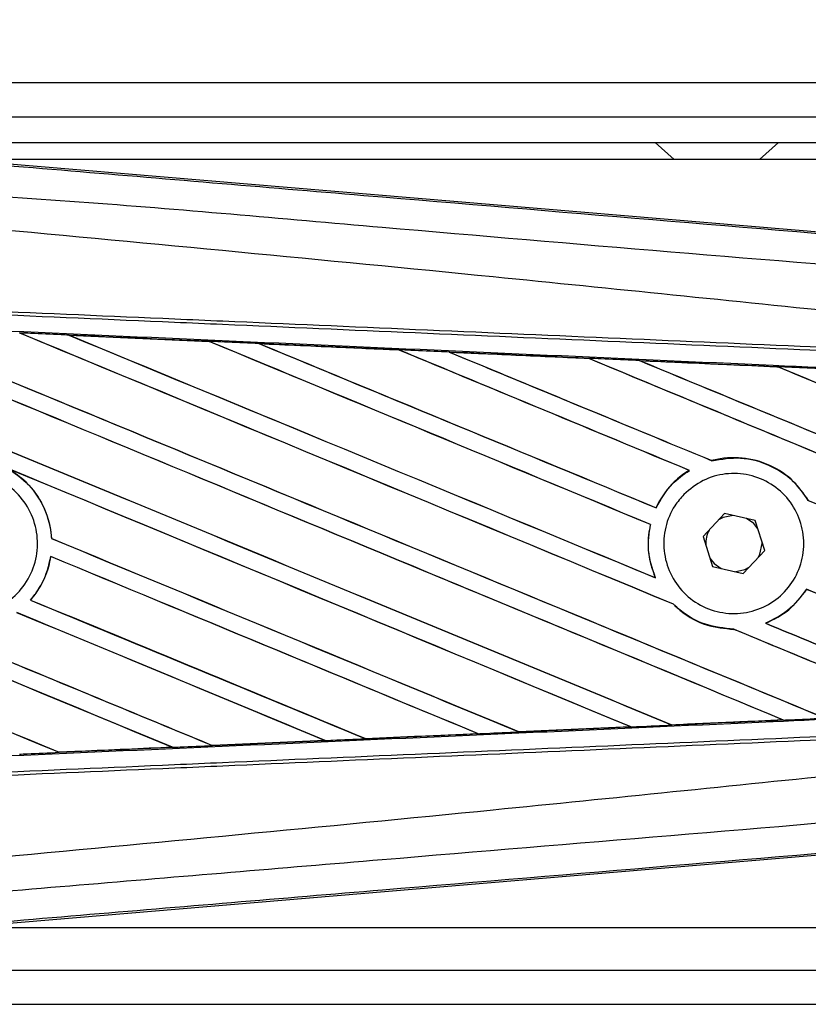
# Model space of a CAD drawing. Header units: millimetres. Extents: x 0 to 420, y 0 to 297.
# Tile 26 of 98: x 58.6 to 60.78, y 234.42 to 237.14. Entities that reach past the tile are written whole.
import ezdxf

# ---------------------------------------------------------------- set-up
doc = ezdxf.new("R2010")
doc.units = ezdxf.units.MM
doc.layers.add('QUOTE', color=174, linetype='Continuous')
doc.styles.add('SLDTEXTSTYLE3', font='TXT', dxfattribs={"width": 0.75})
doc.dimstyles.new('SLDDIMSTYLE0', dxfattribs={"dimtxt": 3, "dimasz": 3, "dimexe": 0, "dimexo": 0.0625, "dimgap": 0.75, "dimtad": 1, "dimlfac": 21.190584, "dimrnd": 1e-09, "dimzin": 12, "dimdsep": 46, "dimtxsty": 'SLDTEXTSTYLE3', "dimsah": 1, "dimcen": 0.09, "dimadec": 0, "dimazin": 3, "dimtfac": 1, "dimtdec": 3, "dimtofl": 0, "dimtmove": 0, "dimatfit": 3, "dimfxl": 0, "dimfrac": 2, "dimtolj": 1, "dimtzin": 12, "dimarcsym": 0})

# ---------------------------------------------------------------- blocks, each defined once
blk = doc.blocks.new('_D')
at = {"layer": 'QUOTE'}
for p, q in [((56.9914, 237.6899), (56.9914, 242.8459)), ((222.1591, 237.6899), (222.1591, 242.8459)), ((222.1591, 240.8459), (56.9914, 240.8459))]:
    blk.add_line(p, q, dxfattribs=at)
for points in [[(56.9914, 240.8459), (59.9914, 240.3459), (59.9914, 241.3459)], [(222.1591, 240.8459), (219.1591, 241.3459), (219.1591, 240.3459)]]:
    blk.add_solid(points, dxfattribs=at)
at = {"layer": 'QUOTE', "insert": (135.1419, 244.7131), "char_height": 3, "attachment_point": 1, "style": 'SLDTEXTSTYLE3'}
blk.add_mtext('3500', dxfattribs=at)

msp = doc.modelspace()

# ---------------------------------------------------------------- linework, layer by layer
at = {"color": 7, "linetype": 'Continuous', "lineweight": 25}
for p, q in [((220.46026, 236.96406), (56.99143, 236.96406)), ((58.28918, 236.86967), (139.33933, 236.86967)), ((58.35997, 236.79889), (139.33933, 236.79889)), ((60.36033, 236.79889), (60.41277, 236.7517)), ((60.64872, 236.7517), (60.70115, 236.79889)), ((58.40465, 236.75449), (61.20382, 236.51847)), ((65.72173, 236.7517), (58.43781, 236.7517)), ((58.7392, 236.2661), (59.12679, 236.2489)), ((58.73938, 236.26604), (58.7392, 236.2661)), ((58.73938, 236.26604), (58.74103, 236.26557)), ((59.12679, 236.2489), (59.127, 236.2488)), ((59.12748, 236.24839), (59.127, 236.2488)), ((59.26504, 236.24264), (59.2647, 236.24277)), ((59.65147, 236.22537), (59.26504, 236.24264)), ((59.26504, 236.24264), (59.26665, 236.24219)), ((59.65106, 236.22556), (59.65147, 236.22537)), ((59.65194, 236.22497), (59.65147, 236.22537)), ((59.7912, 236.21911), (59.79061, 236.21933)), ((59.7912, 236.21911), (59.79277, 236.21866)), ((60.17655, 236.20142), (60.17609, 236.20181)), ((60.31787, 236.19542), (60.31939, 236.19499)), ((60.70131, 236.17775), (60.70087, 236.17812)), ((60.51731, 235.91884), (60.51701, 235.91919)), ((60.4541, 235.89215), (60.45478, 235.89209)), ((60.78359, 235.80899), (60.78314, 235.80896)), ((60.36289, 235.78858), (60.36259, 235.78893)), ((60.5521, 235.77317), (60.4929, 235.70916)), ((60.63713, 235.75392), (60.5521, 235.77317)), ((60.66297, 235.67065), (60.63713, 235.75392)), ((60.34686, 235.74255), (60.34729, 235.7426)), ((58.69161, 235.70372), (58.6912, 235.70367)), ((60.4929, 235.70916), (60.51874, 235.62589)), ((60.60377, 235.60664), (60.66297, 235.67065)), ((60.6558, 235.6899), (60.65568, 235.69411)), ((58.68888, 235.65408), (58.68924, 235.6537)), ((60.51874, 235.62589), (60.60377, 235.60664)), ((60.3611, 235.59522), (60.36044, 235.59572)), ((60.77871, 235.56355), (60.77899, 235.56321)), ((58.63342, 235.5337), (58.63287, 235.53371)), ((60.41051, 235.52204), (60.41113, 235.522)), ((60.57743, 235.45299), (60.57789, 235.45257)), ((60.66603, 235.46939), (60.6652, 235.4695)), ((60.29277, 235.18292), (59.98342, 235.16909)), ((60.29077, 235.18353), (60.29199, 235.18322)), ((60.40628, 235.18837), (60.40592, 235.18872)), ((60.71258, 235.20257), (60.71377, 235.20227)), ((59.55953, 235.15032), (59.55915, 235.15069)), ((59.87046, 235.16404), (59.55983, 235.15018)), ((59.86869, 235.16455), (59.86995, 235.16424)), ((59.86995, 235.16424), (59.87046, 235.16404)), ((59.98294, 235.16931), (59.98257, 235.16967)), ((59.98342, 235.16909), (59.98294, 235.16931)), ((58.71247, 235.11258), (59.02507, 235.12647)), ((59.02376, 235.1268), (59.02507, 235.12647)), ((59.02507, 235.12647), (59.02527, 235.1264)), ((59.13604, 235.13141), (59.13565, 235.13178)), ((59.13604, 235.13141), (59.44764, 235.14532)), ((59.13622, 235.13133), (59.13604, 235.13141)), ((59.44797, 235.1452), (59.13622, 235.13133)), ((59.44636, 235.14565), (59.44764, 235.14532)), ((59.44764, 235.14532), (59.44797, 235.1452)), ((59.55983, 235.15018), (59.55953, 235.15032)), ((58.71247, 235.11258), (58.71207, 235.11295)), ((58.71257, 235.11253), (58.71247, 235.11258)), ((61.20382, 234.86134), (58.40465, 234.62532)), ((58.43781, 234.62811), (65.72173, 234.62811)), ((58.28918, 234.51014), (69.2167, 234.51014)), ((56.99143, 234.41575), (69.2442, 234.41575))]:
    msp.add_line(p, q, dxfattribs=at)
at = {"color": 7, "linetype": 'Continuous', "lineweight": 25, "flags": 128}
for points in [[(60.57606, 235.76775), (60.54814, 235.76184), (60.53541, 235.75514)], [(60.64441, 235.73045), (60.63299, 235.74496), (60.61316, 235.75934)], [(60.64628, 235.65261), (60.64987, 235.66011), (60.6558, 235.6899)], [(60.51146, 235.64936), (60.52287, 235.63485), (60.5427, 235.62047)], [(60.57981, 235.61206), (60.60773, 235.61797), (60.62045, 235.62467)]]:
    msp.add_lwpolyline(points, dxfattribs=at)
at = {"color": 7, "linetype": 'Continuous', "lineweight": 25}
msp.add_arc((60.57793, 235.6899), 0.07786, 151.37941, 183.09719, dxfattribs=at)
for centre, major_axis, ratio, start_param, end_param in [((57.09001, 236.94308), (40.47999, -16.76864), 0.0080625, 4.73054, 4.7977625), ((57.09001, 236.94308), (40.4564, -16.75887), 0.0080625, 4.7305916, 4.797783), ((57.09001, 236.32248), (40.47999, -16.76864), 0.0080625, 1.4844685, 1.5497155), ((57.09001, 236.32248), (40.4564, -16.75887), 0.0080625, 1.4844738, 1.5496877), ((57.09001, 237.13718), (40.47999, -16.76864), 0.0080625, 4.7435023, 4.8082676), ((57.09001, 237.13718), (40.4564, -16.75887), 0.0080625, 4.7435622, 4.8082852), ((57.09001, 236.51658), (40.47999, -16.76864), 0.0080625, 1.4920007, 1.5367618), ((57.09001, 236.51658), (40.4564, -16.75887), 0.0080625, 1.491968, 1.5367252), ((57.09001, 237.33128), (40.47999, -16.76864), 0.0080625, 4.7564808, 4.7966243), ((57.09001, 237.33128), (40.4564, -16.75887), 0.0080625, 4.7565498, 4.7966551), ((57.09001, 235.6314), (40.45661, -1.76691), 0.0174384, 1.5211746, 1.5307369), ((57.09001, 236.71068), (40.47999, -16.76864), 0.0080625, 1.4935829, 1.5237995), ((57.09001, 236.71068), (40.4564, -16.75887), 0.0080625, 1.4935466, 1.5237528), ((57.09001, 237.52538), (40.47999, -16.76864), 0.0080625, 4.7694771, 4.7966686), ((57.09001, 237.52538), (40.4564, -16.75887), 0.0080625, 4.7695567, 4.7967086), ((57.09001, 235.6314), (40.45661, -1.76691), 0.0174384, 1.50819, 1.5177301), ((57.09001, 236.90478), (40.47999, -16.76864), 0.0080625, 1.4909186, 1.510827), ((57.09001, 236.90478), (40.4564, -16.75887), 0.0080625, 1.490887, 1.5107682), ((57.09001, 237.71948), (40.47999, -16.76864), 0.0080625, 4.7824925, 4.8004965), ((57.09001, 237.71948), (40.4564, -16.75887), 0.0080625, 4.7825851, 4.8005386), ((57.09001, 235.6314), (40.45661, -1.76691), 0.0174384, 1.495191, 1.5047017), ((57.09001, 237.09888), (40.47999, -16.76864), 0.0080625, 1.4725233, 1.4978432), ((57.09001, 237.09888), (40.4564, -16.75887), 0.0080625, 1.472469, 1.4977693), ((57.09001, 237.91358), (40.47999, -16.76864), 0.0080625, 4.7955283, 4.8173417), ((57.09001, 237.91358), (40.4564, -16.75887), 0.0080625, 4.7956373, 4.817396), ((57.09001, 235.6314), (40.45661, -1.76691), 0.0174384, 1.4821755, 1.4916495), ((57.09001, 237.29298), (40.47999, -16.76864), 0.0080625, 1.4725233, 1.4848473), ((57.09001, 237.29298), (40.4564, -16.75887), 0.0080625, 1.472469, 1.4847537), ((57.09001, 236.36078), (40.4564, -16.75887), 0.0080625, 4.7157288, 4.7663143), ((57.09001, 236.36078), (40.47999, -16.76864), 0.0080625, 4.7157288, 4.7662988), ((57.09001, 236.12838), (40.47999, -16.76864), 0.0080625, 1.4949342, 1.5376601), ((57.09001, 236.12838), (40.4564, -16.75887), 0.0080625, 1.4949375, 1.5375119), ((57.09001, 235.54608), (40.47999, -16.76864), 0.0080625, 1.5263102, 1.5671512), ((57.09001, 235.54608), (40.4564, -16.75887), 0.0080625, 1.5263198, 1.5671374), ((57.09001, 237.71948), (40.47999, -16.76864), 0.0080625, 4.8070888, 4.8173417), ((57.09001, 236.74898), (40.47999, -16.76864), 0.0080625, 4.7552941, 4.7872672), ((57.09001, 236.74898), (40.4564, -16.75887), 0.0080625, 4.7553273, 4.7872878), ((57.09001, 236.16668), (40.47999, -16.76864), 0.0080625, 4.7227138, 4.7558224), ((57.09001, 236.16668), (40.4564, -16.75887), 0.0080625, 4.7227276, 4.7558335), ((57.09001, 235.93428), (40.47999, -16.76864), 0.0080625, 1.5053953, 1.5346283), ((57.09001, 235.93428), (40.4564, -16.75887), 0.0080625, 1.505399, 1.5345964), ((57.09001, 236.71068), (40.47999, -16.76864), 0.0080625, 1.4725233, 1.482886), ((57.09001, 236.71068), (40.4564, -16.75887), 0.0080625, 1.472469, 1.4828257), ((57.09001, 236.55488), (40.47999, -16.76864), 0.0080625, 4.7538521, 4.7767798), ((57.09001, 236.55488), (40.4564, -16.75887), 0.0080625, 4.7538879, 4.7767986), ((57.09001, 235.74018), (40.47999, -16.76864), 0.0080625, 1.5158534, 1.5369497), ((57.09001, 235.74018), (40.4564, -16.75887), 0.0080625, 1.5158593, 1.5369218), ((57.09001, 236.51658), (40.47999, -16.76864), 0.0080625, 1.4746438, 1.4878779), ((57.09001, 236.51658), (40.4564, -16.75887), 0.0080625, 1.4740067, 1.4878161), ((57.09001, 237.33128), (40.47999, -16.76864), 0.0080625, 4.8041637, 4.8173417), ((57.09001, 237.33128), (40.4564, -16.75887), 0.0080625, 4.8042359, 4.817396), ((57.09001, 235.74841), (40.45661, 1.76691), 0.0174384, 4.7831864, 4.790826), ((57.09001, 235.74841), (40.45661, 1.76691), 0.0174384, 4.7936815, 4.8012897), ((57.09001, 235.74841), (40.45661, 1.76691), 0.0174384, 4.7726972, 4.7803646), ((57.09001, 235.74841), (40.45661, 1.76691), 0.0174384, 4.7517321, 4.7594438), ((57.09001, 235.74841), (40.45661, 1.76691), 0.0174384, 4.7622128, 4.7699042)]:
    msp.add_ellipse(centre, major_axis=major_axis, ratio=ratio, start_param=start_param, end_param=end_param, dxfattribs=at)
for points, knots in [([(57.09773, 236.85916), (57.37664, 236.83565), (57.93446, 236.78865), (58.77094, 236.71836), (59.86056, 236.62696), (60.66931, 236.55941), (61.20013, 236.51508)], [0, 0, 0, 0, 0.2036202, 0.4072406, 0.6109477, 1, 1, 1, 1]), ([(61.20059, 236.43034), (60.66918, 236.47377), (59.85924, 236.53996), (58.76785, 236.63848), (57.92911, 236.68693), (57.37083, 236.78914), (57.09069, 236.77505), (57.09069, 236.77505)], [0, 0, 0, 0, 0.3887669, 0.5925279, 0.7962893, 0.9999993, 1, 1, 1, 1]), ([(61.20024, 236.28942), (61.18439, 236.29197), (61.08655, 236.30767), (60.6573, 236.35137), (59.77535, 236.44244), (58.50291, 236.56228), (57.56117, 236.64938), (57.09001, 236.69296)], [0, 0, 0, 0, 0.0117013, 0.0722088, 0.3141935, 0.6568871, 1, 1, 1, 1]), ([(61.19789, 236.20665), (61.05212, 236.21301), (60.72949, 236.22708), (60.22917, 236.2489), (59.69706, 236.27211), (59.29756, 236.28953), (58.89803, 236.30696), (58.4985, 236.32439), (57.8514, 236.35261), (57.38175, 236.37309), (57.08982, 236.38582)], [0, 0, 0, 0, 0.1067875, 0.2363437, 0.3660007, 0.4956801, 0.5280685, 0.6576247, 0.7871808, 1, 1, 1, 1]), ([(57.09026, 236.39584), (57.38222, 236.38311), (57.85191, 236.36263), (58.49909, 236.33441), (58.89865, 236.31698), (59.29822, 236.29956), (59.69777, 236.28214), (60.22993, 236.25893), (60.7303, 236.23711), (61.05296, 236.22304), (61.19875, 236.21668)], [0, 0, 0, 0, 0.21281925, 0.34237541, 0.47193157, 0.50431996, 0.63399938, 0.76365637, 0.89321253, 1, 1, 1, 1]), ([(57.08795, 236.34288), (57.14017, 236.3406), (57.40128, 236.32919), (57.87126, 236.30857), (58.4977, 236.28093), (59.12378, 236.25312), (59.64509, 236.22982), (60.16597, 236.20644), (60.64851, 236.18468), (61.02632, 236.16753), (61.19629, 236.15981)], [0, 0, 0, 0, 0.0380636, 0.1903223, 0.342581, 0.4948397, 0.6470984, 0.723226, 0.8754847, 1, 1, 1, 1]), ([(58.7392, 236.2661), (58.73214, 236.26642), (58.69686, 236.26798), (58.65132, 236.27), (58.61283, 236.2717), (58.60257, 236.27215)], [0, 0, 0, 0, 0.1549567, 0.7747838, 1, 1, 1, 1]), ([(59.127, 236.2488), (59.12567, 236.24886), (58.9965, 236.25461), (58.86728, 236.26036), (58.73938, 236.26604)], [0, 0, 0, 0, 0.0102907, 1, 1, 1, 1]), ([(59.2647, 236.24277), (59.25765, 236.24308), (59.22237, 236.24465), (59.1764, 236.2467), (59.13748, 236.24843), (59.12679, 236.2489)], [0, 0, 0, 0, 0.1534731, 0.767366, 1, 1, 1, 1]), ([(59.2647, 236.24277), (59.341, 236.23937), (59.44707, 236.23465), (59.57584, 236.22891), (59.62832, 236.22657), (59.65106, 236.22556)], [0, 0, 0, 0, 0.5923667, 0.823393, 1, 1, 1, 1]), ([(59.79061, 236.21933), (59.78356, 236.21965), (59.7483, 236.22122), (59.70178, 236.2233), (59.66232, 236.22506), (59.65106, 236.22556)], [0, 0, 0, 0, 0.1516201, 0.7581009, 1, 1, 1, 1]), ([(59.79061, 236.21933), (59.8176, 236.21813), (59.8792, 236.21538), (59.97676, 236.21102), (60.07802, 236.20649), (60.14467, 236.20351), (60.17536, 236.20214)], [0, 0, 0, 0, 0.2103832, 0.4801439, 0.7606264, 1, 1, 1, 1]), ([(60.17609, 236.20181), (60.13768, 236.20354), (60.00942, 236.20931), (59.88109, 236.21507), (59.7912, 236.21911)], [0, 0, 0, 0, 0.2994906, 1, 1, 1, 1]), ([(60.31688, 236.19581), (60.30983, 236.19612), (60.27459, 236.1977), (60.22742, 236.19981), (60.18729, 236.2016), (60.17536, 236.20214)], [0, 0, 0, 0, 0.1494253, 0.747127, 1, 1, 1, 1]), ([(60.17536, 236.20214), (60.17563, 236.20202), (60.17601, 236.20186), (60.17608, 236.20182), (60.17609, 236.20181)], [0, 0, 0, 0, 0.6976298, 1, 1, 1, 1]), ([(60.31688, 236.19581), (60.35594, 236.19406), (60.43732, 236.19042), (60.56284, 236.18479), (60.65136, 236.18083), (60.69758, 236.17876), (60.69964, 236.17867)], [0, 0, 0, 0, 0.3060679, 0.6376123, 0.9838287, 1, 1, 1, 1]), ([(60.31787, 236.19542), (60.31774, 236.19547), (60.31756, 236.19554), (60.31704, 236.19574), (60.31688, 236.19581)], [0, 0, 0, 0, 0.6753525, 1, 1, 1, 1]), ([(60.70087, 236.17812), (60.69564, 236.17836), (60.56803, 236.18413), (60.44034, 236.1899), (60.31787, 236.19542)], [0, 0, 0, 0, 0.040966, 1, 1, 1, 1]), ([(60.84346, 236.17222), (60.83642, 236.17254), (60.80121, 236.17411), (60.75327, 236.17626), (60.71236, 236.1781), (60.69964, 236.17867)], [0, 0, 0, 0, 0.1469211, 0.7346058, 1, 1, 1, 1]), ([(60.69964, 236.17867), (60.70001, 236.17851), (60.70066, 236.17823), (60.70081, 236.17815), (60.70087, 236.17812)], [0, 0, 0, 0, 0.5692261, 1, 1, 1, 1]), ([(60.78359, 235.80899), (60.77102, 235.82709), (60.74322, 235.86711), (60.67895, 235.90957), (60.60091, 235.93077), (60.54526, 235.92658), (60.51824, 235.91951), (60.51701, 235.91919)], [0, 0, 0, 0, 0.2124905, 0.4699569, 0.7284596, 0.9876644, 1, 1, 1, 1]), ([(60.51731, 235.91884), (60.54374, 235.92318), (60.59671, 235.93187), (60.67559, 235.91039), (60.74132, 235.86864), (60.76994, 235.82779), (60.78314, 235.80896)], [0, 0, 0, 0, 0.2586156, 0.5182547, 0.7778659, 1, 1, 1, 1]), ([(58.31479, 235.83077), (58.33217, 235.84489), (58.36694, 235.87315), (58.43315, 235.8906), (58.50062, 235.88656), (58.56316, 235.86003), (58.61334, 235.81437), (58.64557, 235.75466), (58.65622, 235.68768), (58.6441, 235.62098), (58.61061, 235.56205), (58.55951, 235.5175), (58.49652, 235.49237), (58.42873, 235.48951), (58.36381, 235.50926), (58.30909, 235.5494), (58.27077, 235.60537), (58.25309, 235.67092), (58.2583, 235.73834), (58.28148, 235.79339), (58.30553, 235.82038), (58.31479, 235.83077)], [0, 0, 0, 0, 0.0537008, 0.107401, 0.161118, 0.214849, 0.268575, 0.3222758, 0.3759418, 0.429583, 0.4832243, 0.5368906, 0.5905915, 0.6443177, 0.6980486, 0.7517655, 0.8054595, 0.8591318, 0.9127903, 0.9664454, 1, 1, 1, 1]), ([(58.56624, 235.89902), (58.58008, 235.8905), (58.61661, 235.86802), (58.66179, 235.81337), (58.68626, 235.75242), (58.69007, 235.71482), (58.6912, 235.70367)], [0, 0, 0, 0, 0.2012869, 0.5312186, 0.8609815, 1, 1, 1, 1]), ([(58.69161, 235.70372), (58.69122, 235.7087), (58.68876, 235.74015), (58.67133, 235.79677), (58.62795, 235.85869), (58.58857, 235.88512), (58.57137, 235.89667)], [0, 0, 0, 0, 0.0633447, 0.4007335, 0.7381907, 1, 1, 1, 1]), ([(60.4541, 235.89215), (60.45187, 235.89075), (60.43541, 235.8804), (60.3998, 235.85084), (60.37416, 235.81397), (60.36282, 235.78941), (60.36259, 235.78893)], [0, 0, 0, 0, 0.0566586, 0.4186058, 0.988574, 1, 1, 1, 1]), ([(60.36289, 235.78858), (60.37605, 235.81179), (60.39943, 235.85303), (60.43795, 235.88021), (60.45478, 235.89209)], [0, 0, 0, 0, 0.5628369, 1, 1, 1, 1]), ([(60.43979, 235.8258), (60.45663, 235.83982), (60.49031, 235.86787), (60.55484, 235.88567), (60.62088, 235.88246), (60.68241, 235.8571), (60.73196, 235.81285), (60.76398, 235.7547), (60.7749, 235.68941), (60.76367, 235.62432), (60.73163, 235.56663), (60.68232, 235.5227), (60.62114, 235.49747), (60.55489, 235.49391), (60.49111, 235.51258), (60.43713, 235.55138), (60.39917, 235.60582), (60.38138, 235.66971), (60.38589, 235.73548), (60.40793, 235.7892), (60.43096, 235.81566), (60.43979, 235.8258)], [0, 0, 0, 0, 0.053804, 0.1076031, 0.1615183, 0.2155014, 0.269422, 0.323168, 0.3767051, 0.4301008, 0.4834934, 0.5370217, 0.5907565, 0.6446694, 0.6986525, 0.7525749, 0.8063418, 0.8599294, 0.9133852, 0.9668046, 1, 1, 1, 1]), ([(60.34686, 235.74255), (60.34507, 235.73295), (60.3384, 235.69731), (60.34175, 235.64603), (60.35571, 235.60845), (60.36044, 235.59572)], [0, 0, 0, 0, 0.19606917, 0.72772298, 1, 1, 1, 1]), ([(60.3611, 235.59522), (60.35264, 235.62025), (60.33639, 235.66836), (60.34376, 235.71853), (60.34729, 235.7426)], [0, 0, 0, 0, 0.52038905, 1, 1, 1, 1]), ([(58.68888, 235.65408), (58.68259, 235.62812), (58.67191, 235.58403), (58.64425, 235.54837), (58.63287, 235.53371)], [0, 0, 0, 0, 0.5886716, 1, 1, 1, 1]), ([(58.63342, 235.5337), (58.64147, 235.54391), (58.666, 235.57501), (58.68293, 235.61771), (58.68837, 235.64879), (58.68924, 235.6537)], [0, 0, 0, 0, 0.2914904, 0.8881008, 1, 1, 1, 1]), ([(60.77871, 235.56355), (60.76251, 235.5422), (60.7319, 235.50188), (60.68654, 235.47986), (60.6652, 235.4695)], [0, 0, 0, 0, 0.5295417, 1, 1, 1, 1]), ([(60.66603, 235.46939), (60.68833, 235.48039), (60.73339, 235.50264), (60.76368, 235.54288), (60.77899, 235.56321)], [0, 0, 0, 0, 0.49473155, 1, 1, 1, 1]), ([(60.41051, 235.52204), (60.41765, 235.51544), (60.44428, 235.49084), (60.50024, 235.46011), (60.55234, 235.45505), (60.57789, 235.45257)], [0, 0, 0, 0, 0.1573825, 0.5868292, 1, 1, 1, 1]), ([(60.57743, 235.45299), (60.55093, 235.4557), (60.49777, 235.46114), (60.4427, 235.49263), (60.41717, 235.51638), (60.41113, 235.522)], [0, 0, 0, 0, 0.431457, 0.865462, 1, 1, 1, 1]), ([(61.14451, 235.21765), (60.9918, 235.21071), (60.63122, 235.19435), (60.16597, 235.17337), (59.64509, 235.14999), (59.12378, 235.12669), (58.4977, 235.09888), (57.87126, 235.07123), (57.40128, 235.05062), (57.14017, 235.03921), (57.08795, 235.03693)], [0, 0, 0, 0, 0.1133009, 0.26751, 0.3446127, 0.4988218, 0.6530308, 0.8072398, 0.9614489, 1, 1, 1, 1]), ([(60.71491, 235.20183), (60.72195, 235.20214), (60.75717, 235.20372), (60.79575, 235.20545), (60.82729, 235.20686), (60.83065, 235.20702)], [0, 0, 0, 0, 0.1825482, 0.9127414, 1, 1, 1, 1]), ([(59.98294, 235.16931), (60.00891, 235.17048), (60.11196, 235.17511), (60.21495, 235.17975), (60.29199, 235.18322)], [0, 0, 0, 0, 0.2520371, 1, 1, 1, 1]), ([(60.29199, 235.18322), (60.2921, 235.18318), (60.29224, 235.18313), (60.29266, 235.18297), (60.29277, 235.18292)], [0, 0, 0, 0, 0.748666, 1, 1, 1, 1]), ([(60.29277, 235.18292), (60.29981, 235.18324), (60.3379, 235.18494), (60.37599, 235.18665), (60.40702, 235.18804)], [0, 0, 0, 0, 0.18503, 1, 1, 1, 1]), ([(60.40628, 235.18837), (60.49926, 235.19257), (60.60178, 235.1972), (60.70424, 235.20184), (60.71377, 235.20227)], [0, 0, 0, 0, 0.90702251, 1, 1, 1, 1]), ([(60.40702, 235.18804), (60.40675, 235.18816), (60.40635, 235.18833), (60.4063, 235.18836), (60.40628, 235.18837)], [0, 0, 0, 0, 0.6973497, 1, 1, 1, 1]), ([(60.71491, 235.20183), (60.66882, 235.19976), (60.56622, 235.19517), (60.46356, 235.19057), (60.40702, 235.18804)], [0, 0, 0, 0, 0.4492129, 1, 1, 1, 1]), ([(60.71377, 235.20227), (60.71388, 235.20223), (60.71407, 235.20216), (60.71468, 235.20192), (60.71491, 235.20183)], [0, 0, 0, 0, 0.615701, 1, 1, 1, 1]), ([(57.08982, 234.99398), (57.38175, 235.00672), (57.8514, 235.0272), (58.4985, 235.05542), (58.89803, 235.07285), (59.29756, 235.09028), (59.69706, 235.1077), (60.22917, 235.13091), (60.72949, 235.15273), (61.05212, 235.1668), (61.19789, 235.17316)], [0, 0, 0, 0, 0.2128192, 0.3423754, 0.4719315, 0.5043199, 0.6339993, 0.7636563, 0.8932125, 1, 1, 1, 1]), ([(61.19875, 235.16313), (61.05296, 235.15677), (60.7303, 235.1427), (60.22993, 235.12088), (59.69777, 235.09767), (59.29822, 235.08025), (58.89865, 235.06283), (58.49909, 235.0454), (57.85191, 235.01718), (57.38222, 234.9967), (57.09026, 234.98397)], [0, 0, 0, 0, 0.1067875, 0.2363437, 0.3660006, 0.49568, 0.5280684, 0.6576246, 0.7871807, 1, 1, 1, 1]), ([(59.55953, 235.15032), (59.62249, 235.15314), (59.72599, 235.15778), (59.82943, 235.16242), (59.86995, 235.16424)], [0, 0, 0, 0, 0.6083995, 1, 1, 1, 1]), ([(59.87046, 235.16404), (59.87751, 235.16436), (59.91517, 235.16604), (59.95282, 235.16772), (59.98342, 235.16909)], [0, 0, 0, 0, 0.1872412, 1, 1, 1, 1]), ([(59.02527, 235.1264), (58.94003, 235.12261), (58.83581, 235.11799), (58.73156, 235.11337), (58.71257, 235.11253)], [0, 0, 0, 0, 0.8178524, 1, 1, 1, 1]), ([(59.02527, 235.1264), (59.03233, 235.12671), (59.06931, 235.12835), (59.10629, 235.13), (59.13622, 235.13133)], [0, 0, 0, 0, 0.1907829, 1, 1, 1, 1]), ([(59.44797, 235.1452), (59.45502, 235.14551), (59.49152, 235.14714), (59.52881, 235.1488), (59.55904, 235.15015), (59.55983, 235.15018)], [0, 0, 0, 0, 0.1891642, 0.9787735, 1, 1, 1, 1]), ([(58.60236, 235.10764), (58.60942, 235.10796), (58.64615, 235.10958), (58.68289, 235.11121), (58.71257, 235.11253)], [0, 0, 0, 0, 0.1920833, 1, 1, 1, 1]), ([(61.20024, 235.09039), (61.18439, 235.08784), (61.08655, 235.07214), (60.6573, 235.02844), (59.77535, 234.93737), (58.50291, 234.81753), (57.56117, 234.73043), (57.09001, 234.68685)], [0, 0, 0, 0, 0.0117013, 0.0722088, 0.3141935, 0.6568871, 1, 1, 1, 1]), ([(57.09069, 234.60476), (57.09069, 234.60476), (57.37024, 234.62819), (57.92939, 234.6755), (58.76778, 234.74587), (59.85927, 234.83745), (60.66919, 234.90509), (61.20059, 234.94947)], [0, 0, 0, 0, 0.0000007, 0.2037107, 0.4074721, 0.6112331, 1, 1, 1, 1]), ([(61.20013, 234.86473), (60.66931, 234.8204), (59.86068, 234.75286), (58.77105, 234.66146), (57.93458, 234.59117), (57.37665, 234.54416), (57.09774, 234.52065)], [0, 0, 0, 0, 0.38905274, 0.59267292, 0.79638077, 1, 1, 1, 1])]:
    msp.add_open_spline(points, degree=3, knots=knots, dxfattribs=at)

# ---------------------------------------------------------------- dimensions: what is measured, and where the dimension line sits
at = {"layer": 'QUOTE'}
dim = msp.add_linear_dim(base=(56.99143, 240.84588), p1=(222.15913, 235.6899), p2=(56.99143, 235.6899), dimstyle='SLDDIMSTYLE0', dxfattribs=at)
dim.commit()
dim.dimension.update_dxf_attribs({"geometry": '_D', "text_midpoint": (139.57528, 240.84588), "dimtype": 160})

doc.saveas('drawing.dxf')
